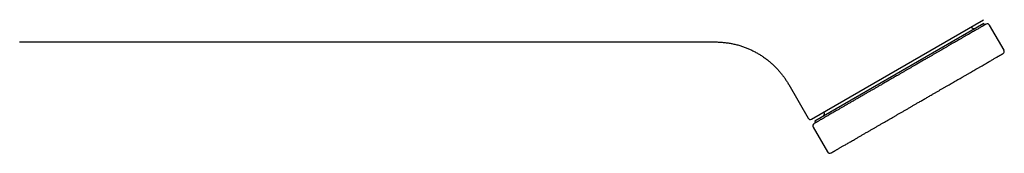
# Model space of a CAD drawing. Header units: millimetres. Extents: x 8 to 1378, y 12 to 1046.
# Tile 64 of 68: x 1262 to 1378, y 923 to 939. Entities that reach past the tile are written whole.
import ezdxf

# ---------------------------------------------------------------- set-up
doc = ezdxf.new("R2010")
doc.units = ezdxf.units.MM

msp = doc.modelspace()

# ---------------------------------------------------------------- linework, layer by layer
at = {"color": 7, "linetype": 'Continuous', "lineweight": 30}
for p, q in [((1355.65, 926.99), (1375.92, 938.69)), ((1375.94, 938.25), (1356.02, 926.75)), ((1376.04, 938.07), (1375.94, 938.25)), ((1378.33, 935.12), (1376.63, 938.06)), ((1262.3, 936.08), (1344.29, 936.08)), ((1352.95, 931.08), (1355.24, 927.1)), ((1356.02, 926.75), (1356.12, 926.57)), ((1355.84, 926.06), (1357.54, 923.12))]:
    msp.add_line(p, q, dxfattribs=at)
for centre, radius, start, end in [((1374.79, 938.04), 0.4, 210, 300), ((1376.37, 937.91), 0.3, 30, 120), ((1378.07, 934.97), 0.3, 300, 30), ((1356.78, 927.64), 0.4, 300, 30), ((1355.5, 927.25), 0.3, 210, 300), ((1356.1, 926.21), 0.3, 120, 210), ((1357.8, 923.27), 0.3, 210, 300)]:
    msp.add_arc(centre, radius, start, end, dxfattribs=at)
for points, knots in [([(1376.22, 938.17), (1376.22, 938.17), (1376.22, 938.17), (1376.21, 938.17), (1376.19, 938.16), (1376.15, 938.13), (1376.09, 938.1), (1376.02, 938.06), (1375.94, 938.01), (1375.85, 937.96), (1375.76, 937.91), (1375.65, 937.85), (1375.53, 937.78), (1375.39, 937.7), (1375.23, 937.6), (1375.04, 937.49), (1374.84, 937.38), (1374.62, 937.25), (1374.39, 937.12), (1374.14, 936.97), (1373.88, 936.82), (1373.6, 936.67), (1373.32, 936.5), (1373.04, 936.34), (1372.76, 936.18), (1372.5, 936.03), (1372.24, 935.88), (1371.96, 935.72), (1371.68, 935.56), (1371.4, 935.39), (1371.12, 935.23), (1370.85, 935.07), (1370.57, 934.91), (1370.28, 934.75), (1370, 934.58), (1369.71, 934.42), (1369.39, 934.23), (1369.03, 934.03), (1368.64, 933.8), (1368.24, 933.57), (1367.88, 933.36), (1367.55, 933.17), (1367.26, 933), (1366.96, 932.83), (1366.67, 932.66), (1366.37, 932.49), (1366.07, 932.31), (1365.72, 932.11), (1365.33, 931.89), (1364.9, 931.64), (1364.47, 931.39), (1364.08, 931.16), (1363.71, 930.95), (1363.38, 930.76), (1363.06, 930.57), (1362.73, 930.39), (1362.41, 930.2), (1362.07, 930.01), (1361.71, 929.8), (1361.34, 929.58), (1360.97, 929.37), (1360.62, 929.17), (1360.27, 928.97), (1359.93, 928.77), (1359.61, 928.58), (1359.29, 928.4), (1358.99, 928.22), (1358.71, 928.07), (1358.46, 927.92), (1358.24, 927.8), (1358.03, 927.67), (1357.83, 927.56), (1357.64, 927.45), (1357.46, 927.34), (1357.29, 927.25), (1357.14, 927.16), (1357, 927.08), (1356.86, 927), (1356.74, 926.93), (1356.62, 926.86), (1356.5, 926.79), (1356.39, 926.72), (1356.28, 926.66), (1356.18, 926.61), (1356.11, 926.56), (1356.06, 926.53), (1356.02, 926.51), (1355.99, 926.49), (1355.97, 926.48), (1355.95, 926.47), (1355.95, 926.47), (1355.95, 926.47)], [0, 0, 0, 0, 0.000355, 0.010118, 0.023703, 0.037267, 0.050836, 0.064433, 0.075178, 0.085896, 0.096601, 0.107304, 0.118018, 0.128754, 0.141919, 0.155048, 0.168163, 0.181288, 0.194443, 0.207608, 0.220737, 0.233852, 0.246977, 0.260132, 0.270877, 0.281595, 0.2923, 0.303003, 0.313717, 0.324453, 0.334354, 0.344233, 0.3541, 0.363964, 0.373836, 0.383723, 0.393204, 0.40602, 0.418818, 0.431619, 0.444443, 0.453782, 0.463101, 0.47241, 0.481717, 0.491029, 0.500355, 0.510118, 0.523703, 0.537267, 0.550836, 0.564433, 0.575178, 0.585896, 0.596601, 0.607304, 0.618018, 0.628754, 0.641919, 0.655048, 0.668163, 0.681288, 0.694443, 0.707608, 0.720737, 0.733852, 0.746977, 0.760132, 0.770877, 0.781595, 0.7923, 0.803003, 0.813717, 0.824453, 0.834354, 0.844233, 0.8541, 0.863964, 0.873836, 0.883723, 0.893204, 0.90602, 0.918818, 0.931619, 0.944443, 0.953782, 0.963101, 0.97241, 0.981717, 0.991029, 1, 1, 1, 1]), ([(1344.29, 936.08), (1344.44, 936.07), (1344.76, 936.07), (1345.22, 936.03), (1345.69, 935.98), (1346.15, 935.9), (1346.61, 935.81), (1347.07, 935.69), (1347.5, 935.55), (1347.92, 935.4), (1348.32, 935.23), (1348.71, 935.05), (1349.09, 934.85), (1349.46, 934.64), (1349.82, 934.41), (1350.18, 934.16), (1350.52, 933.9), (1350.85, 933.63), (1351.17, 933.34), (1351.47, 933.03), (1351.76, 932.72), (1352.03, 932.41), (1352.28, 932.09), (1352.52, 931.76), (1352.74, 931.42), (1352.88, 931.19), (1352.95, 931.08)], [0, 0, 0, 0, 0.0448, 0.0896, 0.1344, 0.179199, 0.223998, 0.268797, 0.313596, 0.354664, 0.395731, 0.436799, 0.477865, 0.51893, 0.559996, 0.601063, 0.64213, 0.683197, 0.724264, 0.76533, 0.806397, 0.845118, 0.883839, 0.92256, 0.96128, 1, 1, 1, 1]), ([(1357.95, 923.01), (1357.95, 923.01), (1357.95, 923.01), (1357.96, 923.02), (1357.99, 923.03), (1358.04, 923.06), (1358.1, 923.09), (1358.16, 923.13), (1358.22, 923.17), (1358.3, 923.21), (1358.38, 923.26), (1358.47, 923.31), (1358.57, 923.36), (1358.67, 923.43), (1358.79, 923.49), (1358.91, 923.56), (1359.03, 923.63), (1359.16, 923.71), (1359.3, 923.79), (1359.46, 923.88), (1359.64, 923.98), (1359.83, 924.09), (1360.03, 924.21), (1360.24, 924.33), (1360.46, 924.46), (1360.71, 924.6), (1360.99, 924.76), (1361.29, 924.94), (1361.61, 925.12), (1361.93, 925.31), (1362.25, 925.49), (1362.56, 925.67), (1362.86, 925.84), (1363.16, 926.01), (1363.46, 926.19), (1363.78, 926.37), (1364.08, 926.55), (1364.37, 926.71), (1364.64, 926.87), (1364.92, 927.03), (1365.19, 927.19), (1365.48, 927.35), (1365.76, 927.52), (1366.05, 927.69), (1366.36, 927.86), (1366.67, 928.04), (1366.98, 928.22), (1367.29, 928.4), (1367.6, 928.58), (1367.91, 928.76), (1368.26, 928.96), (1368.63, 929.17), (1369.04, 929.41), (1369.44, 929.64), (1369.81, 929.85), (1370.14, 930.04), (1370.42, 930.21), (1370.71, 930.38), (1371, 930.54), (1371.28, 930.7), (1371.56, 930.87), (1371.84, 931.03), (1372.12, 931.19), (1372.38, 931.34), (1372.64, 931.49), (1372.89, 931.64), (1373.15, 931.78), (1373.41, 931.93), (1373.68, 932.09), (1373.96, 932.25), (1374.24, 932.41), (1374.5, 932.57), (1374.76, 932.72), (1375.04, 932.87), (1375.32, 933.04), (1375.6, 933.2), (1375.88, 933.36), (1376.14, 933.51), (1376.37, 933.64), (1376.58, 933.76), (1376.77, 933.87), (1376.94, 933.97), (1377.1, 934.07), (1377.26, 934.16), (1377.39, 934.23), (1377.51, 934.3), (1377.61, 934.36), (1377.71, 934.42), (1377.8, 934.47), (1377.88, 934.51), (1377.95, 934.55), (1378.01, 934.59), (1378.07, 934.62), (1378.12, 934.65), (1378.16, 934.68), (1378.19, 934.69), (1378.21, 934.7), (1378.22, 934.71), (1378.22, 934.71), (1378.22, 934.71)], [0, 0, 0, 0, 0.00431, 0.017119, 0.029915, 0.04272, 0.055554, 0.064885, 0.0742, 0.083507, 0.092815, 0.102131, 0.111463, 0.121222, 0.130278, 0.139323, 0.148365, 0.157411, 0.166469, 0.175546, 0.186282, 0.196996, 0.207699, 0.218403, 0.229121, 0.239866, 0.253021, 0.266145, 0.279261, 0.292389, 0.305554, 0.31652, 0.327462, 0.338392, 0.349324, 0.36027, 0.371244, 0.380449, 0.389635, 0.398811, 0.407984, 0.417163, 0.426354, 0.435565, 0.445458, 0.455333, 0.465198, 0.475063, 0.484938, 0.494833, 0.50431, 0.517119, 0.529915, 0.54272, 0.555554, 0.564885, 0.5742, 0.583507, 0.592815, 0.602131, 0.611463, 0.621222, 0.630278, 0.639323, 0.648365, 0.657411, 0.666469, 0.675546, 0.686282, 0.696996, 0.707699, 0.718403, 0.729121, 0.739866, 0.753021, 0.766145, 0.779261, 0.792389, 0.805554, 0.81652, 0.827462, 0.838392, 0.849324, 0.86027, 0.871244, 0.880449, 0.889635, 0.898811, 0.907984, 0.917163, 0.926354, 0.935565, 0.945458, 0.955333, 0.965198, 0.975063, 0.984938, 0.994833, 1, 1, 1, 1])]:
    msp.add_open_spline(points, degree=3, knots=knots, dxfattribs=at)

doc.saveas('drawing.dxf')
